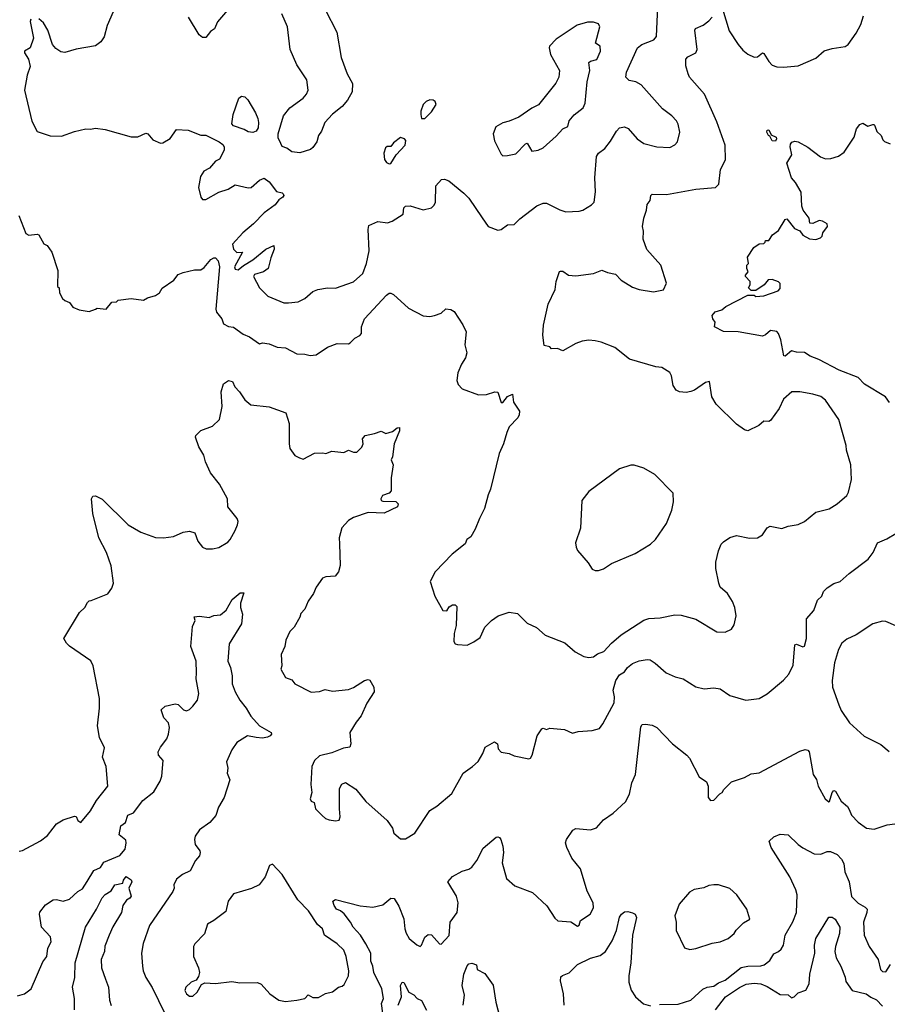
# Model space of a CAD drawing. Extents: x 1839239 to 1929705, y 762242 to 910352.
# Tile 20 of 256: x 1854508 to 1859855, y 780409 to 786479. Entities that reach past the tile are written whole.
import ezdxf

# ---------------------------------------------------------------- set-up
doc = ezdxf.new("R2010")
doc.units = 0

msp = doc.modelspace()

# ---------------------------------------------------------------- linework, layer by layer
at = {"layer": '0CON10XD'}
for points in [[(1855142.5, 786665), (1855046.1, 786443.9), (1855027.7, 786372.3), (1855007, 786343), (1854975, 786318), (1854856.1, 786296.1), (1854785, 786276.2), (1854760.5, 786280.5), (1854730.5, 786300.5), (1854710, 786325), (1854681.2, 786415), (1854655, 786460), (1854625, 786483.8)], [(1855826.8, 786583.2), (1855727.1, 786465), (1855708.3, 786421.7), (1855684.6, 786405.4), (1855655, 786369.2), (1855635, 786368.6), (1855614.2, 786385), (1855548.6, 786495)], [(1856391.3, 786541.3), (1856462.4, 786402.4), (1856490, 786245), (1856525.8, 786145), (1856558, 786085), (1856556.4, 786033.6), (1856527.3, 785982.7), (1856495.5, 785944.5), (1856435, 785896.2), (1856387.5, 785845), (1856367.9, 785792.1), (1856350, 785765), (1856338.8, 785725), (1856315, 785690), (1856300.7, 785679.3), (1856235, 785658.8), (1856184.5, 785664.5), (1856155, 785686.7), (1856125, 785697.5), (1856116.2, 785716.2), (1856100.7, 785750.7), (1856100, 785775), (1856134.4, 785885.6), (1856172, 785935), (1856255.4, 785994.6), (1856275, 786018.8), (1856285.6, 786045), (1856277.3, 786107.3), (1856215, 786200), (1856174.5, 786295), (1856157.3, 786435), (1856123.9, 786513.9)], [(1856135, 784733.1), (1856165, 784733.3), (1856225, 784738.8), (1856265, 784760), (1856315, 784802.5), (1856344.5, 784815.5), (1856405, 784825.6), (1856455, 784824.4), (1856565, 784862.5), (1856623.3, 784915), (1856645.5, 784975), (1856660.8, 785055), (1856654.5, 785185), (1856659.7, 785210.3), (1856715, 785234.4), (1856775, 785226.7), (1856803.4, 785236.6), (1856870.8, 785279.2), (1856875, 785320), (1856885, 785328.8), (1856915, 785330.6), (1856995, 785307.1), (1857045, 785320), (1857062, 785335), (1857070.8, 785355), (1857072.5, 785455), (1857106.4, 785493.6), (1857125, 785496.7), (1857152.5, 785485), (1857245, 785410), (1857275, 785378), (1857357.4, 785257.4), (1857395, 785204), (1857455, 785182), (1857475, 785186.2), (1857515, 785213.8), (1857555, 785216.2), (1857589.7, 785250.3), (1857695, 785332), (1857735, 785348.8), (1857755, 785348), (1857836.1, 785306.1), (1857873.9, 785293.9), (1857955, 785298), (1857977.5, 785305), (1858032.3, 785337.7), (1858048, 785355), (1858057.3, 785417.3), (1858052.9, 785505), (1858063.1, 785635), (1858075.8, 785655), (1858114.4, 785685.6), (1858150, 785730), (1858185, 785791.2), (1858205, 785811.2), (1858235, 785818), (1858257.4, 785807.4), (1858313.7, 785743.7), (1858355, 785715.7), (1858435, 785694.2), (1858515, 785691.2), (1858545, 785707.5), (1858562.5, 785725), (1858575.9, 785785.9), (1858566.2, 785835), (1858556.2, 785855), (1858526.4, 785886.4), (1858469.3, 785929.3), (1858337, 786077), (1858305, 786096.7), (1858264.6, 786104.6), (1858243.3, 786125), (1858247.9, 786155), (1858314.7, 786305.3), (1858342, 786325), (1858415.5, 786354.5), (1858432.5, 786375), (1858441.5, 786558.5)], [(1858840, 786545), (1858880.2, 786410.2), (1858935.5, 786325.5), (1858965, 786290.8), (1858995.4, 786265.4), (1859035, 786248.6), (1859055, 786250.8), (1859085, 786274.2), (1859095, 786270.8), (1859125, 786220.8), (1859145, 786199.2), (1859175, 786188), (1859215, 786186), (1859305, 786194), (1859415, 786241.2), (1859465, 786286.2), (1859515, 786301.2), (1859595, 786313.8), (1859614, 786326), (1859663.8, 786395), (1859691.7, 786448.3), (1859707.9, 786502.1)], [(1854577, 786483), (1854573, 786467), (1854593.3, 786365), (1854572.5, 786305), (1854537.5, 786285), (1854537.5, 786275), (1854562.5, 786235), (1854571.2, 786191.2), (1854553.2, 786136.8), (1854537.5, 786045), (1854583, 785853), (1854615, 785790), (1854695, 785763.8), (1854765, 785760), (1854845, 785790), (1854915, 785806.7), (1854945, 785803.3), (1854975, 785810), (1855035, 785801.2), (1855195, 785756.7), (1855235, 785756.7), (1855285, 785780), (1855297.5, 785775), (1855328, 785738), (1855375, 785718), (1855389.5, 785720.5), (1855435, 785746.7), (1855475, 785801.2), (1855545, 785798), (1855625, 785768), (1855655, 785766), (1855736.1, 785726.1), (1855759.3, 785709.3), (1855767.5, 785695), (1855767.5, 785675), (1855740, 785620), (1855715, 785606.7), (1855677.3, 785562.7), (1855643.3, 785545), (1855622.5, 785512.5), (1855610, 785445), (1855623.8, 785385), (1855635, 785370), (1855655, 785371.2), (1855735, 785416), (1855792.5, 785435), (1855835, 785461.2), (1855915, 785442), (1855935, 785444.2), (1855985, 785490), (1856015, 785502.5), (1856045, 785480), (1856089.5, 785419.5), (1856125, 785412.5), (1856132.5, 785405), (1856136.2, 785395), (1856130, 785385), (1856105, 785367.5), (1856082.7, 785337.3), (1856015, 785287.5), (1855949.3, 785220.7), (1855882.7, 785165), (1855819.1, 785095), (1855824.7, 785065), (1855845, 785044.2), (1855880, 785045), (1855832.5, 784955), (1855835, 784940), (1855855, 784937.5), (1855886.2, 784963.8), (1855945, 784998.8), (1856025, 785063.3), (1856075, 785087.5), (1856076.2, 785065), (1856055, 785010), (1856040, 784945), (1856010, 784925), (1855955, 784908.8), (1855948.8, 784895), (1855986, 784825), (1856036.2, 784775), (1856135, 784733.1)], [(1858628.1, 786145), (1858612.5, 786195), (1858613.5, 786235), (1858625, 786250.5), (1858675, 786273.5), (1858683.8, 786295), (1858668.6, 786415), (1858672, 786425), (1858720, 786445), (1858755, 786472.5), (1858775.4, 786494.6)], [(1857485, 785640), (1857515, 785642.5), (1857565, 785651.2), (1857625, 785714), (1857635, 785716.7), (1857665, 785668.8), (1857703.6, 785673.6), (1857735, 785688.8), (1857815, 785760), (1857854.3, 785805.7), (1857885, 785821.4), (1857893.8, 785855), (1857925, 785893.3), (1857981.2, 785935), (1857993.8, 785965), (1858005.8, 786095), (1858021.4, 786165), (1858016.2, 786215), (1858025, 786223.8), (1858065, 786233.8), (1858087.5, 786285), (1858086.1, 786316.1), (1858057.5, 786335), (1858083.3, 786435), (1858075, 786452.5), (1858045, 786463.3), (1858006.4, 786463.6), (1857944.1, 786445.9), (1857815, 786358.8), (1857773.9, 786316.1), (1857770, 786305), (1857780, 786265), (1857833.8, 786165), (1857831.4, 786125), (1857812.4, 786087.6), (1857705, 785953.8), (1857665, 785933.8), (1857585, 785878), (1857525, 785852.5), (1857485, 785843.8), (1857442.5, 785817.5), (1857426.7, 785775), (1857435, 785732.5), (1857475, 785650), (1857485, 785640)], [(1854501.7, 785271.7), (1854545, 785160), (1854565, 785150), (1854615, 785157.5), (1854625, 785152.5), (1854657, 785097), (1854676, 785086), (1854706.2, 785045), (1854743, 784933), (1854740, 784835), (1854750, 784825), (1854752.5, 784795), (1854770.7, 784760.7), (1854785, 784747.5), (1854815, 784736.2), (1854835, 784707.5), (1854875, 784690), (1854935, 784680), (1854975, 784693.8), (1854985, 784700), (1855040, 784695), (1855075, 784737.5), (1855105, 784740), (1855115, 784750), (1855195, 784760), (1855270.7, 784749.3), (1855296.1, 784763.9), (1855345, 784778.8), (1855370, 784795), (1855386.7, 784823.3), (1855457, 784873), (1855485, 784908.8), (1855515, 784921.2), (1855585, 784936), (1855625, 784936.2), (1855645, 784951.2), (1855685, 785001.2), (1855705, 785011.2), (1855715, 785010), (1855731.7, 784991.7), (1855738.2, 784955), (1855715.6, 784695), (1855720.8, 784675), (1855752.5, 784635), (1855763.8, 784603.8), (1855795, 784588), (1855825, 784582.5), (1855885, 784540), (1855925, 784524), (1855985, 784480), (1856005, 784487.5), (1856045, 784481.2), (1856095, 784459.4), (1856145, 784455.7), (1856215, 784419.2), (1856265, 784417.1), (1856298.6, 784408.6), (1856335, 784412.5), (1856405, 784460), (1856465, 784482), (1856535, 784481.2), (1856545, 784486), (1856573.6, 784516.4), (1856605, 784533.1), (1856614, 784545), (1856614.6, 784585.4), (1856633.3, 784635), (1856768.8, 784781.2), (1856785, 784793.3), (1856795, 784793.3), (1856812.5, 784785), (1856905, 784700), (1856995, 784653.3), (1857035, 784650), (1857063.9, 784656.1), (1857105, 784670), (1857135, 784696.7), (1857165, 784692.5), (1857185, 784680), (1857238.3, 784598.3), (1857258.8, 784555), (1857252, 784475), (1857264.2, 784425), (1857256.2, 784395), (1857230, 784355), (1857207.7, 784302.3), (1857201.2, 784255), (1857209.3, 784229.3), (1857233.9, 784203.9), (1857335, 784166.2), (1857385, 784168.8), (1857436, 784184), (1857455, 784182.5), (1857475, 784120), (1857485, 784120), (1857515, 784156.7), (1857545, 784170), (1857552, 784122), (1857587.5, 784065), (1857586.4, 784043.6), (1857577.5, 784025), (1857525, 783970), (1857510, 783935), (1857490, 783865), (1857463.8, 783805), (1857410, 783585), (1857395, 783550), (1857373.3, 783465), (1857341.2, 783405), (1857315, 783337.5), (1857288.8, 783291.2), (1857263.8, 783275), (1857252.5, 783247.5), (1857173.8, 783185), (1857067.5, 783075), (1857037.5, 783015), (1857066.7, 782925), (1857115, 782837.5), (1857140, 782835), (1857155, 782860), (1857175, 782872.5), (1857191.7, 782871.7), (1857201.7, 782861.7), (1857197.5, 782745), (1857185.8, 782695), (1857183.8, 782645), (1857191.2, 782631.2), (1857205, 782627.5), (1857265, 782623.8), (1857307, 782643), (1857345, 782670), (1857375, 782733.3), (1857415, 782776.2), (1857455.7, 782804.3), (1857525, 782825.7), (1857575, 782817.5), (1857635, 782758.8), (1857692.3, 782732.3), (1857746.2, 782685), (1857867, 782637), (1857931.7, 782581.7), (1857985, 782553.8), (1858015, 782546.2), (1858045, 782551.2), (1858069.4, 782570.6), (1858108.8, 782585), (1858155, 782635.8), (1858215, 782687.5), (1858355, 782778), (1858385, 782787.5), (1858455, 782792.5), (1858545, 782810), (1858585, 782808), (1858673.9, 782783.9), (1858803.9, 782706.1), (1858855, 782703.1), (1858895, 782722.5), (1858911.9, 782748.1), (1858922.5, 782805), (1858915.5, 782855), (1858901.5, 782891.5), (1858871.1, 782941.1), (1858825, 782980), (1858816, 783005), (1858799.2, 783095), (1858799.2, 783135), (1858814.2, 783205), (1858831.2, 783245), (1858845, 783261.2), (1858885, 783286), (1858925, 783300), (1859005, 783282.5), (1859055, 783285.8), (1859085, 783304), (1859115, 783346), (1859133, 783357), (1859205, 783342.5), (1859245, 783357.5), (1859305, 783368), (1859345, 783386.2), (1859415, 783443.8), (1859496.6, 783463.4), (1859545.6, 783494.4), (1859606.2, 783545), (1859616.4, 783566.4), (1859633.8, 783645), (1859631.2, 783735), (1859603.8, 783825), (1859601.2, 783855), (1859557.1, 784015), (1859475, 784132.5), (1859445, 784155.6), (1859395, 784171.4), (1859315, 784185.8), (1859266.1, 784183.9), (1859215, 784140), (1859187.5, 784082.5), (1859135, 784008.8), (1859125, 784002.5), (1859095, 784003.3), (1859062.7, 783977.3), (1858995, 783944), (1858975, 783950), (1858925.7, 783985.7), (1858799.5, 784109.5), (1858773.8, 784155), (1858758.3, 784248.3), (1858735, 784243.3), (1858666.7, 784195), (1858645, 784186), (1858615, 784180), (1858575, 784184), (1858554.3, 784194.3), (1858534.4, 784224.4), (1858524.2, 784284.2), (1858513.8, 784305), (1858464.5, 784334.5), (1858429.3, 784339.3), (1858266.9, 784386.9), (1858175, 784458.8), (1858091.7, 784491.7), (1858055, 784500), (1858015, 784503.3), (1857975, 784496.2), (1857935, 784483.3), (1857855, 784437.5), (1857821.7, 784451.7), (1857785, 784450), (1857775, 784462.5), (1857740.8, 784470.8), (1857732.5, 784535), (1857736.7, 784595), (1857764, 784725), (1857808, 784815), (1857814.3, 784865), (1857834.2, 784925.8), (1857840.5, 784929.5), (1857855, 784928.8), (1857890, 784905), (1857935, 784900), (1858045, 784913.8), (1858095, 784933.8), (1858129.5, 784919.5), (1858179.7, 784909.7), (1858215, 784874), (1858285, 784830), (1858325, 784816), (1858415, 784802), (1858475, 784813.3), (1858493.8, 784855), (1858458.8, 784965), (1858372.7, 785062.7), (1858350, 785125), (1858352, 785175), (1858346.7, 785205), (1858353.8, 785256.2), (1858370.8, 785305), (1858375, 785340), (1858393.3, 785365), (1858396.7, 785395), (1858405, 785403.3), (1858495, 785401.2), (1858675, 785434), (1858795.9, 785444.1), (1858816.2, 785465), (1858827.1, 785555), (1858857.1, 785615), (1858855.6, 785705), (1858805, 785850), (1858729.3, 786019.3), (1858635, 786124), (1858628.1, 786145)], [(1855945, 785782.9), (1855915, 785786.7), (1855891.3, 785801.3), (1855825, 785824.6), (1855815, 785836.7), (1855823.2, 785895), (1855859.1, 785995), (1855875, 786007.7), (1855895, 786003.3), (1855913.5, 785985), (1855961.1, 785905), (1855975, 785870), (1855980.3, 785845), (1855977.4, 785812.6), (1855965, 785791.5), (1855945, 785782.9)], [(1857005, 785870), (1857045, 785910), (1857073.8, 785955), (1857068, 785975), (1857055, 785982.5), (1857035, 785984), (1857013.3, 785975), (1856994.2, 785955), (1856980, 785915), (1856980, 785895), (1856985, 785870), (1857005, 785870)], [(1859868.8, 784118.8), (1859843.3, 784155), (1859715, 784232.2), (1859675, 784273.3), (1859558.2, 784318.2), (1859433.8, 784383.8), (1859380, 784405), (1859345, 784428.2), (1859295, 784428.5), (1859265, 784437.8), (1859225, 784405.6), (1859217.1, 784407.1), (1859199.6, 784505), (1859185, 784543.8), (1859173.9, 784556.1), (1859135, 784563.8), (1859105, 784536.2), (1859085, 784528.8), (1858935, 784554), (1858845, 784557.5), (1858790, 784585), (1858793.3, 784615), (1858780, 784635), (1858776.2, 784655), (1858795, 784678), (1858835, 784690), (1858859.3, 784710.7), (1858995, 784780), (1859035, 784780), (1859045, 784773.3), (1859095, 784777.5), (1859181.7, 784808.3), (1859195, 784822.5), (1859195, 784852.5), (1859185, 784862.5), (1859145, 784877.5), (1859120, 784875), (1859096.4, 784843.6), (1859045, 784810), (1859015, 784810), (1859000, 784825), (1859010, 784845), (1859010, 784865), (1858980, 784895), (1858980, 784905), (1858997.5, 784925), (1858990, 784945), (1858990, 784965), (1859000, 784975), (1858992.5, 785015), (1859032.5, 785075), (1859065, 785096.7), (1859095, 785100), (1859101.7, 785108.3), (1859105, 785116.7), (1859125, 785117.5), (1859147.3, 785152.7), (1859185, 785178.8), (1859225, 785248), (1859235, 785252), (1859282.3, 785192.3), (1859315, 785177.5), (1859335, 785150), (1859375, 785128), (1859415, 785124.3), (1859443.3, 785135), (1859453.3, 785145), (1859456.7, 785165), (1859486.2, 785205), (1859485, 785220), (1859455, 785237.5), (1859435, 785240), (1859395, 785222.5), (1859377.5, 785225), (1859373.3, 785255), (1859336.2, 785305), (1859328.3, 785328.3), (1859323.8, 785415), (1859288.8, 785475), (1859264, 785505), (1859236, 785595), (1859265.7, 785645), (1859256.7, 785695), (1859258.3, 785711.7), (1859267, 785723), (1859285, 785730), (1859305, 785726.2), (1859365, 785693.8), (1859443, 785633), (1859475, 785622), (1859507.5, 785622.5), (1859555, 785637.5), (1859588.3, 785661.7), (1859650, 785755), (1859664.4, 785805.6), (1859685, 785833.3), (1859705, 785840), (1859735, 785822.5), (1859765, 785833.3), (1859775, 785832.5), (1859778.8, 785825), (1859790.3, 785790.3), (1859816.2, 785765), (1859827.5, 785737.5), (1859837.5, 785727.5), (1859873, 785713)], [(1856785, 785591.2), (1856795, 785593.3), (1856827.5, 785645), (1856882.5, 785705), (1856887.5, 785735), (1856880, 785745), (1856855, 785752.5), (1856810.7, 785719.3), (1856795, 785697.5), (1856773, 785697), (1856761.7, 785688.3), (1856751.2, 785655), (1856756.1, 785616.1), (1856769.3, 785599.3), (1856785, 785591.2)], [(1859165, 785730), (1859145, 785732.5), (1859131.7, 785761.7), (1859123.3, 785765), (1859112.5, 785785), (1859115, 785797.5), (1859125, 785800), (1859138.3, 785768.3), (1859170, 785755), (1859172.5, 785745), (1859165, 785730)], [(1854505, 781352.5), (1854525, 781356.7), (1854635, 781416.2), (1854679.7, 781450.3), (1854714, 781496), (1854735, 781522.5), (1854775, 781546.7), (1854845, 781570), (1854856.4, 781566.4), (1854865, 781542.5), (1854885, 781530), (1854945, 781601.2), (1854981.2, 781665), (1855051.2, 781755), (1855040, 781875), (1855017.3, 781932.7), (1855030.9, 781990.9), (1854999.4, 782055), (1854988.1, 782125), (1854999.4, 782235), (1854999.2, 782295), (1854961.2, 782495), (1854947, 782527), (1854815, 782616.7), (1854796.7, 782635), (1854780, 782665), (1854876, 782825), (1854908.8, 782855), (1854925, 782886.7), (1854935, 782896.2), (1854948.3, 782898.3), (1855050.5, 782939.5), (1855076.1, 782973.9), (1855086.2, 783005), (1855072.4, 783112.4), (1855041.9, 783195), (1854995.6, 783285), (1854957.5, 783435), (1854951.2, 783525), (1854958.3, 783541.7), (1854975, 783543.3), (1855015, 783523.3), (1855175.8, 783365.8), (1855255, 783319.2), (1855345, 783287.5), (1855395, 783284.2), (1855455, 783292.5), (1855515, 783319.2), (1855555, 783326.2), (1855586.2, 783315), (1855606.2, 783265), (1855635, 783227.5), (1855657, 783217), (1855695, 783216.2), (1855735, 783226), (1855790.9, 783259.1), (1855805.8, 783275), (1855835, 783330), (1855850.8, 783365), (1855854.2, 783385), (1855848, 783405), (1855791.2, 783475), (1855788, 783525), (1855738.8, 783615), (1855684, 783685), (1855652.7, 783752.7), (1855642, 783795), (1855612.5, 783845), (1855591.2, 783905), (1855593.3, 783915), (1855625, 783946.7), (1855695, 783973.3), (1855738.8, 784015), (1855755.6, 784095), (1855749.1, 784185), (1855764.2, 784235), (1855794.5, 784255.5), (1855818.8, 784248.8), (1855833.8, 784215), (1855863.3, 784185), (1855895.7, 784135.7), (1855932.5, 784105), (1856045, 784092), (1856148.8, 784055), (1856169.5, 783989.5), (1856167.5, 783865), (1856172, 783835), (1856203, 783793), (1856233, 783777), (1856255, 783770), (1856323.9, 783806.1), (1856375, 783808.8), (1856395, 783804), (1856431.2, 783818.8), (1856505, 783811.2), (1856535, 783826.2), (1856565, 783812), (1856585, 783813.3), (1856615.8, 783844.2), (1856623.8, 783865), (1856621.2, 783895), (1856637.5, 783915), (1856695, 783927.5), (1856735, 783943.3), (1856765, 783927.5), (1856805, 783940), (1856835, 783963.3), (1856847.5, 783965), (1856847.5, 783945), (1856815.7, 783865), (1856806.2, 783785), (1856797.5, 783765), (1856808.8, 783735), (1856798, 783655), (1856796.2, 783575), (1856785, 783560.8), (1856744, 783546), (1856732.5, 783525), (1856734.6, 783514.6), (1856745, 783510.5), (1856825, 783508), (1856840, 783495), (1856836.7, 783475), (1856755, 783436), (1856655, 783440), (1856565, 783410.8), (1856535, 783391.2), (1856493.5, 783346.5), (1856477.1, 783285), (1856478.3, 783248.3), (1856482.9, 783115), (1856473.3, 783075), (1856451.8, 783048.2), (1856395, 783043.8), (1856373.7, 783036.3), (1856335, 782980.8), (1856319, 782941), (1856285.6, 782895), (1856265.8, 782845), (1856241.4, 782818.6), (1856233.8, 782795), (1856198.8, 782735), (1856173.4, 782706.6), (1856148.8, 782655), (1856142, 782615), (1856120, 782565), (1856123.3, 782495), (1856117.5, 782475), (1856145, 782423.3), (1856185, 782410), (1856204.2, 782384.2), (1856305, 782333.3), (1856355, 782337.5), (1856390.3, 782349.7), (1856435, 782339.4), (1856535, 782350.8), (1856565, 782362), (1856632.5, 782405), (1856655, 782411.2), (1856665, 782406.7), (1856691.2, 782365), (1856692, 782335), (1856647.1, 782265), (1856612.1, 782187.9), (1856581.5, 782148.5), (1856542.5, 782085), (1856548.8, 782015), (1856542.5, 781995), (1856502.7, 781987.3), (1856431.2, 781958.8), (1856355, 781942), (1856325, 781913.3), (1856307.5, 781875), (1856301.2, 781765), (1856308.8, 781715), (1856298, 781675), (1856305, 781661.2), (1856323.3, 781653.3), (1856331.2, 781615), (1856372.3, 781572.3), (1856392.5, 781555), (1856415, 781546.7), (1856455, 781540), (1856477.5, 781545), (1856483.3, 781565), (1856478, 781615), (1856479.3, 781740.7), (1856493.6, 781766.4), (1856515, 781776.7), (1856578.8, 781735), (1856640.3, 781660.3), (1856772.7, 781542.7), (1856805, 781496), (1856813.5, 781463.5), (1856855, 781428.6), (1856885, 781430), (1856943.8, 781465), (1857035, 781603.8), (1857078.6, 781631.4), (1857170.6, 781709.4), (1857241.2, 781835), (1857298.8, 781875), (1857333, 781907), (1857362, 781955), (1857375.8, 781995), (1857435, 782028), (1857452, 782015), (1857457.5, 781985), (1857475, 781964.4), (1857523.6, 781956.4), (1857555, 781940.8), (1857645, 781923.3), (1857655, 781927.5), (1857666.2, 781945), (1857696.2, 782065), (1857725, 782107.5), (1857735, 782112.5), (1857755, 782103.3), (1857775, 782112.5), (1857865, 782103.3), (1857915, 782081.2), (1857949.3, 782090.7), (1858035, 782096.2), (1858080.5, 782109.5), (1858102.7, 782137.3), (1858171.5, 782268.5), (1858174, 782304), (1858164.6, 782345), (1858182.7, 782405), (1858205, 782440), (1858235, 782458.8), (1858252.9, 782485), (1858285, 782510.5)], [(1858053.9, 783083.9), (1858075, 783084), (1858105, 783094), (1858155, 783126), (1858301.2, 783188.8), (1858395, 783246.7), (1858426.7, 783275), (1858495, 783372.5), (1858526.2, 783455), (1858537, 783507), (1858535, 783560), (1858422.5, 783675), (1858353.6, 783713.6), (1858295, 783732.5), (1858275, 783732.5), (1858205, 783710), (1858015, 783570), (1857973.3, 783515), (1857963.8, 783345), (1857933.3, 783255), (1857937, 783227), (1857946.4, 783206.4), (1858011.2, 783131.2), (1858035, 783092.5), (1858053.9, 783083.9)], [(1858285, 782510.5), (1858325, 782527.1), (1858374.5, 782535.5), (1858392.6, 782532.6), (1858425, 782511.9), (1858492.4, 782452.4), (1858547.9, 782427.9), (1858596.7, 782415), (1858675.9, 782365.9), (1858726.1, 782353.9), (1858785, 782360), (1858825, 782353.8), (1858885, 782313.8), (1858983.9, 782283.9), (1859065.9, 782294.1), (1859115, 782323.3), (1859215, 782406.7), (1859248.8, 782445), (1859275, 782500), (1859284.1, 782625.9), (1859295, 782630), (1859335, 782612.5), (1859345, 782617.5), (1859356, 782665), (1859357.5, 782785), (1859402.3, 782837.7), (1859425, 782900), (1859452.5, 782925), (1859462.5, 782955), (1859485, 782977.5), (1859525, 783003.3), (1859565, 783016.7), (1859620, 783065), (1859736.6, 783153.4), (1859768.8, 783195), (1859793.8, 783255), (1859852.2, 783277.8), (1859907.9, 783312.1)], [(1854495, 780461.2), (1854537.5, 780475), (1854578.8, 780505), (1854649.7, 780670.3), (1854674, 780705), (1854681.1, 780755), (1854701.1, 780795), (1854697.8, 780825), (1854642.5, 780885), (1854628.8, 780965), (1854631.7, 780978.3), (1854666.4, 781023.6), (1854715, 781053.6), (1854735, 781054.7), (1854775, 781044.5), (1854815, 781057.1), (1854865, 781105.8), (1854895, 781122), (1854923.8, 781166.2), (1854964.2, 781235), (1855005, 781252.9), (1855026.2, 781285), (1855125, 781326.4), (1855157.7, 781365), (1855164.6, 781404.6), (1855161.2, 781421.2), (1855120.6, 781455), (1855130.7, 781509.3), (1855159.1, 781530.9), (1855174.3, 781575), (1855210, 781590), (1855266, 781665), (1855335, 781719.2), (1855374.4, 781785), (1855384.5, 781815), (1855392.1, 781912.1), (1855364.2, 781945), (1855361.4, 781965), (1855375.6, 781994.4), (1855414.3, 782045), (1855425.5, 782075), (1855430, 782115), (1855423.8, 782145), (1855396.7, 782175), (1855380, 782225), (1855405, 782247.5), (1855465, 782261.2), (1855485, 782256.7), (1855517.5, 782225), (1855535, 782218.8), (1855555, 782226.7), (1855575, 782246.2), (1855603.1, 782285), (1855610.8, 782325), (1855594.7, 782414.7), (1855596.5, 782453.5), (1855595.4, 782525.4), (1855563.1, 782615), (1855572.7, 782737.3), (1855590, 782775), (1855583, 782797), (1855615, 782802.5), (1855675, 782793.3), (1855703.2, 782806.8), (1855745, 782810.8), (1855780.4, 782839.6), (1855817.5, 782905), (1855867.5, 782945), (1855890, 782945), (1855868.3, 782881.7), (1855868.8, 782855), (1855881.2, 782815), (1855874.2, 782755), (1855798.9, 782631.1), (1855791.1, 782525), (1855807.3, 782485), (1855817.8, 782435), (1855818.1, 782385), (1855835.4, 782335.4), (1855863.5, 782283.5), (1855904.3, 782235), (1855931.9, 782185), (1855985.5, 782125), (1856056.7, 782085), (1856058.8, 782075), (1856051.2, 782065), (1856034.5, 782055.5), (1856005, 782050), (1855964.2, 782054.2), (1855912.5, 782065), (1855845, 782023.8), (1855815, 781977.5), (1855783.3, 781905), (1855791.2, 781865), (1855786, 781835), (1855803, 781793), (1855767.8, 781685), (1855733.8, 781625), (1855717, 781573), (1855679.3, 781530.7), (1855615, 781484.2), (1855588.6, 781445), (1855584.3, 781425), (1855588.6, 781395), (1855616.9, 781355), (1855620.6, 781345), (1855615.7, 781325), (1855590.9, 781295), (1855558.8, 781231.2), (1855511.1, 781208.9), (1855475, 781180), (1855456.7, 781145), (1855458.8, 781125), (1855450.8, 781105), (1855306.7, 780895), (1855268.1, 780785), (1855258.6, 780725), (1855264.4, 780644.4), (1855268.6, 780615), (1855285.5, 780575.5), (1855325, 780513.3), (1855402.6, 780352.6)], [(1859955, 782722.5), (1859845, 782769.4), (1859825, 782770.6), (1859765, 782754.4), (1859662.8, 782687.2), (1859605, 782660), (1859574, 782635), (1859555, 782597.5), (1859530, 782515), (1859515.7, 782405), (1859518, 782365), (1859556, 782255), (1859571.3, 782221.3), (1859621.2, 782145), (1859713.2, 782063.2), (1859815, 782011.2), (1859867.5, 781967.5)], [(1856746.8, 780355), (1856737.6, 780415), (1856750.5, 780445), (1856739.7, 780505), (1856690.2, 780605), (1856684.3, 780645), (1856671.9, 780675), (1856672.5, 780725), (1856641.8, 780781.8), (1856608.5, 780835), (1856562.7, 780885), (1856546.5, 780916.5), (1856507.4, 780967.4), (1856485.7, 780985.7), (1856461.2, 780995), (1856445, 781017.5), (1856437.5, 781045), (1856455, 781056.2), (1856606.8, 781016.8), (1856685, 781008.6), (1856745, 781022.9), (1856795, 781064), (1856815, 781061.2), (1856843.4, 781013.4), (1856875.5, 780935.5), (1856880.6, 780875), (1856888.7, 780848.7), (1856908.8, 780815), (1856955, 780776.7), (1856975, 780766.7), (1856985, 780773.3), (1857005, 780823.3), (1857025, 780840), (1857045, 780836.7), (1857095, 780782.5), (1857105, 780780), (1857155, 780834), (1857161.5, 780915), (1857203.1, 780975), (1857210, 781035), (1857200.5, 781075), (1857146.7, 781165), (1857175, 781197.5), (1857235, 781231.1), (1857275, 781242.9), (1857295, 781255.8), (1857324.2, 781295), (1857365, 781371.2), (1857445, 781438.8), (1857455, 781441.2), (1857465, 781438), (1857474, 781425), (1857485.6, 781385), (1857490, 781345), (1857481.7, 781281.7), (1857508.8, 781185), (1857560.3, 781140.3), (1857668.8, 781098.8), (1857757.4, 781017.4), (1857805, 780940), (1857824.2, 780924.2), (1857905, 780918), (1857945, 780890.6), (1857955, 780896.7), (1857964.3, 780925.7), (1858023.3, 780965), (1858043.8, 781005), (1858041.2, 781035), (1858005, 781107.5), (1857964.2, 781245), (1857911.2, 781311.2), (1857880, 781375), (1857872, 781405), (1857878.8, 781425), (1857917, 781483), (1857935, 781493.3), (1858025, 781484), (1858063.6, 781496.4), (1858105, 781546.7), (1858165, 781586.7), (1858241.7, 781658.3), (1858266.2, 781705), (1858280.8, 781775), (1858303.2, 781826.8), (1858335, 782120), (1858345, 782134), (1858365, 782135.6), (1858405, 782130.8), (1858433.8, 782115)], [(1858433.8, 782115), (1858531.2, 782015), (1858620, 781945), (1858635, 781926.7), (1858695, 781812.5), (1858740.7, 781780.7), (1858750, 781755), (1858750, 781685), (1858765, 781666.2), (1858785, 781668.8), (1858822.3, 781707.7), (1858837.5, 781715), (1858847, 781733), (1858895, 781780), (1858975, 781806.7), (1859015, 781830), (1859065, 781836.7), (1859315, 781970.8), (1859349.2, 781979.2), (1859365, 781976.2), (1859373.8, 781965), (1859398, 781825), (1859419.2, 781795), (1859428.8, 781755), (1859472, 781675), (1859495, 781656.7), (1859499.5, 781660.5), (1859514.4, 781715), (1859525, 781728), (1859535, 781722.5), (1859571.5, 781661.5), (1859609.6, 781629.6), (1859619.8, 781609.8), (1859634.4, 781575), (1859675, 781532.5), (1859725.8, 781495.8), (1859775, 781490), (1859855, 781515.6), (1859965, 781530)], [(1858451.9, 780408.1), (1858565, 780410), (1858645, 780434.2), (1858717.6, 780502.4), (1858744.6, 780515.4), (1858785, 780521.5), (1858815, 780542.5), (1858855, 780559.1), (1858955, 780636.6), (1858995, 780644.7), (1859075, 780646.5), (1859096.9, 780653.1), (1859130.3, 780679.7), (1859155, 780720), (1859185, 780734), (1859201.2, 780748.8), (1859216, 780775), (1859226, 780835), (1859273, 780917), (1859295.6, 780975), (1859298.9, 781085), (1859291.4, 781115), (1859254.3, 781195), (1859138.6, 781375), (1859126.2, 781415), (1859155, 781442.5), (1859195, 781459.2), (1859245, 781453.8), (1859304.7, 781394.7), (1859335, 781373.3), (1859405, 781337.8), (1859444.3, 781335.7), (1859485, 781352), (1859505, 781350.8), (1859545, 781332.9), (1859572.9, 781305), (1859586.6, 781276.6), (1859592.5, 781225), (1859619.4, 781165), (1859635, 781073.3), (1859675, 781032.5), (1859718.9, 781008.9), (1859730, 780995), (1859728.9, 780975), (1859708.1, 780915), (1859711.4, 780835), (1859744, 780765), (1859798.8, 780685), (1859812.5, 780625), (1859825, 780612), (1859845, 780610), (1859874.3, 780655)], [(1856145, 780425.7), (1856215, 780434.2), (1856265, 780446), (1856285, 780468.6), (1856315, 780450.8), (1856349.5, 780450.5), (1856393.4, 780476.6), (1856435, 780486), (1856473.3, 780515), (1856495, 780520.8), (1856507.9, 780532.1), (1856534.2, 780585), (1856535.6, 780615), (1856519.4, 780705), (1856505, 780742.5), (1856465, 780781.9), (1856386.7, 780835), (1856373.5, 780875), (1856342.2, 780902.2), (1856288.5, 780985), (1856222.4, 781052.4), (1856125, 781208.8), (1856065, 781272.5), (1856047.5, 781265), (1856020, 781195), (1855983.8, 781145), (1855936.4, 781123.6), (1855825, 781091.2), (1855792.7, 781045), (1855778.5, 780981.5), (1855705, 780926.2), (1855665, 780902.5), (1855645.8, 780844.2), (1855587, 780783), (1855578, 780765), (1855578, 780705), (1855609.2, 780635), (1855616, 780605), (1855609.5, 780580.5), (1855595, 780557.5), (1855565, 780546), (1855531.4, 780515), (1855525.6, 780495), (1855535, 780474.3), (1855555, 780460.5), (1855575, 780459.5), (1855601.4, 780485), (1855628.3, 780531.7), (1855648.8, 780541.2), (1855715, 780537.1), (1855815, 780550), (1855865, 780541.4), (1855973, 780543), (1855995, 780534.3), (1856049.2, 780475), (1856105, 780435.7), (1856145, 780425.7)], [(1854845.4, 780375.4), (1854844.6, 780445), (1854833.8, 780515), (1854848.5, 780575), (1854848.8, 780665), (1854913.8, 780885), (1854980.6, 780995), (1855015, 781065.8), (1855035, 781086), (1855072, 781108), (1855095, 781146), (1855143, 781157), (1855147.5, 781175), (1855163, 781197), (1855195, 781176.2), (1855199.4, 781165), (1855181.2, 781125), (1855193.8, 781075), (1855186.9, 781063.1), (1855165, 781051.2), (1855142.5, 781017.5), (1855135.7, 780975), (1855082.3, 780887.7), (1855059.2, 780835), (1855033, 780767), (1855030.8, 780735), (1855010, 780685), (1855012.3, 780635), (1855035.6, 780564.4), (1855054.5, 780515), (1855061.8, 780435), (1855072, 780402)], [(1858637.7, 780747.7), (1858675, 780754.2), (1858775, 780787.1), (1858825, 780794.4), (1858873.8, 780815), (1858912, 780845), (1858923.6, 780866.4), (1858969.1, 780910.9), (1859007.5, 780935), (1858990, 780995), (1858928, 781085), (1858885, 781123.8), (1858815, 781146.2), (1858785, 781146.7), (1858755, 781142.5), (1858725, 781127.5), (1858665, 781116.7), (1858635, 781100), (1858573, 781027), (1858545.8, 780955), (1858554.2, 780915), (1858554, 780865), (1858605, 780757.5), (1858637.7, 780747.7)], [(1857864.3, 780405), (1857859.1, 780475), (1857840, 780555), (1857842.1, 780577.9), (1857852.3, 780587.7), (1857895, 780604.4), (1857945, 780655.5), (1858025, 780694.6), (1858085, 780710.4), (1858118.5, 780735), (1858158.8, 780801.2), (1858185.4, 780865), (1858205, 780946.2), (1858215.8, 780965), (1858235, 780980), (1858255, 780981.8), (1858285, 780973.7), (1858300, 780965), (1858309.7, 780945), (1858284.2, 780835), (1858274.5, 780665), (1858261.1, 780585), (1858261.4, 780545), (1858276.8, 780496.8), (1858303.8, 780455), (1858352.1, 780412.1), (1858395, 780400)], [(1858797.1, 780375), (1858858.7, 780455), (1858945, 780513.5), (1858985, 780532.9), (1859035, 780540), (1859075.2, 780535.2), (1859115, 780519.7), (1859195, 780470.8), (1859245, 780467.9), (1859265, 780450), (1859281.8, 780455), (1859305, 780480.9), (1859353.1, 780496.9), (1859373.5, 780536.5), (1859377.3, 780595), (1859409, 780725), (1859406.4, 780775), (1859414.4, 780815), (1859495, 780945.7), (1859515, 780945.6), (1859533.7, 780933.7), (1859562.1, 780885), (1859561.1, 780845), (1859534.8, 780765.2), (1859530.7, 780735), (1859540, 780695), (1859567.8, 780645), (1859594.3, 780575.7), (1859600.4, 780550.4), (1859638.8, 780495), (1859725, 780474.1), (1859753.2, 780453.2), (1859787.9, 780437.9), (1859825, 780397.5)], [(1857241.9, 780405), (1857248.9, 780465), (1857235.5, 780525), (1857244.5, 780595.5), (1857265, 780646.7), (1857275, 780658), (1857295, 780663.3), (1857323, 780653), (1857327.5, 780625), (1857375, 780600), (1857425, 780526.7), (1857442.1, 780422.1), (1857482, 780272)], [(1856841.1, 780405), (1856860.4, 780455), (1856854.5, 780525.5), (1856864.3, 780545.7), (1856875, 780542.9), (1856906, 780485), (1856937.4, 780467.4), (1856956.7, 780445), (1856985, 780432), (1857015, 780372.5)]]:
    msp.add_lwpolyline(points, dxfattribs=at)

doc.saveas('drawing.dxf')
